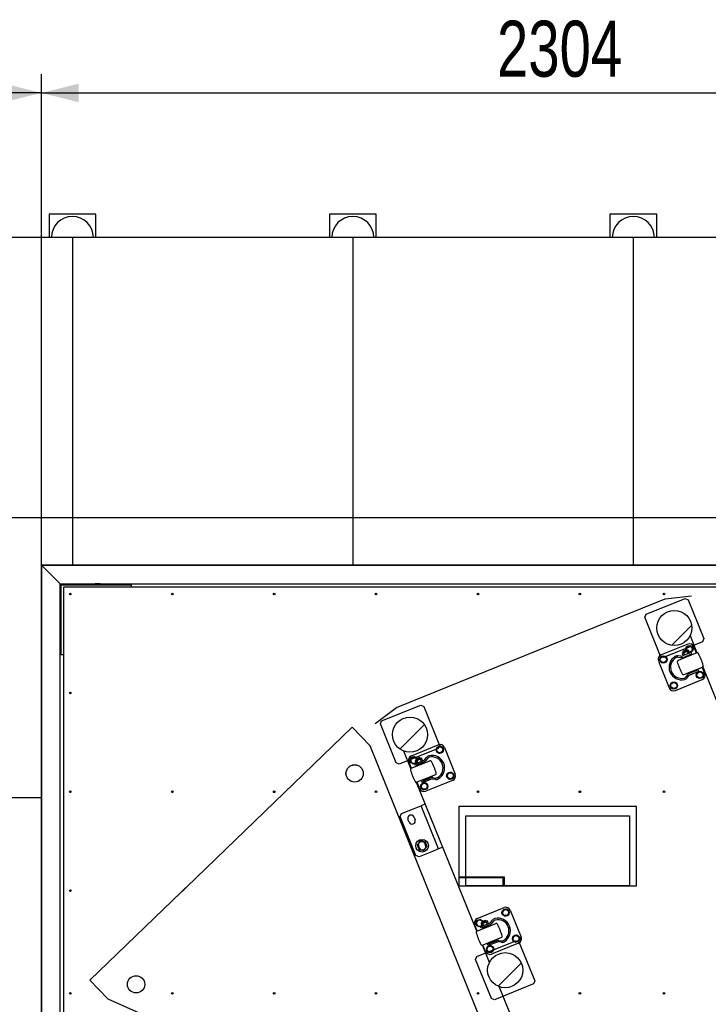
# Model space of a CAD drawing. Header units: millimetres. Extents: x 5 to 589, y 5 to 415.
# Tile 82 of 120: x 251 to 288, y 248 to 301. Entities that reach past the tile are written whole.
import ezdxf

# ---------------------------------------------------------------- set-up
doc = ezdxf.new("R2010")
doc.units = ezdxf.units.MM
doc.layers.add('COTES', color=1, linetype='Continuous')
doc.layers.add('TRAIT-FINS', color=9, linetype='Continuous')
doc.layers.add('TRAIT-FORT', color=4, linetype='Continuous', lineweight=25)
doc.styles.add('SLDTEXTSTYLE0', font='TXT', dxfattribs={"width": 0.75})
doc.dimstyles.new('SLDDIMSTYLE0', dxfattribs={"dimtxt": 3, "dimasz": 2, "dimexe": 0, "dimexo": 0.0625, "dimgap": 0.75, "dimtad": 1, "dimdec": 0, "dimlfac": 40, "dimrnd": 1e-09, "dimzin": 12, "dimdsep": 46, "dimtxsty": 'SLDTEXTSTYLE0', "dimsah": 1, "dimcen": 0.09, "dimadec": 0, "dimazin": 3, "dimtfac": 1, "dimtdec": 0, "dimtofl": 0, "dimtmove": 0, "dimatfit": 3, "dimfxl": 1, "dimfrac": 2, "dimtolj": 1, "dimtzin": 12, "dimarcsym": 0})
doc.dimstyles.new('SLDDIMSTYLE1', dxfattribs={"dimtxt": 3, "dimasz": 2, "dimexe": 0, "dimexo": 0.0625, "dimgap": 0.75, "dimtad": 1, "dimdec": 0, "dimlfac": 40, "dimrnd": 1e-09, "dimzin": 12, "dimdsep": 46, "dimtxsty": 'SLDTEXTSTYLE0', "dimsah": 1, "dimcen": 0.09, "dimadec": 0, "dimazin": 3, "dimtfac": 1, "dimtdec": 0, "dimtmove": 0, "dimatfit": 0, "dimfxl": 1, "dimfrac": 2, "dimtolj": 1, "dimtzin": 12, "dimarcsym": 0})

# ---------------------------------------------------------------- blocks, each defined once
blk = doc.blocks.new('_D_15')
at = {"layer": 'COTES', "color": 1, "transparency": 16777216}
for p, q in [((251.9, 272.942), (251.9, 298.215)), ((309.5, 272.942), (309.5, 298.215)), ((251.9, 297.215), (309.5, 297.215))]:
    blk.add_line(p, q, dxfattribs=at)
for points in [[(251.9, 297.215), (253.9, 296.715), (253.9, 297.715)], [(309.5, 297.215), (307.5, 297.715), (307.5, 296.715)]]:
    blk.add_solid(points, dxfattribs=at)
at = {"layer": 'COTES', "color": 1, "transparency": 16777216, "insert": (276.267, 301.083), "char_height": 3, "attachment_point": 1, "style": 'SLDTEXTSTYLE0'}
blk.add_mtext('2304', dxfattribs=at)
blk = doc.blocks.new('_D_16')
at = {"layer": 'COTES', "color": 1, "transparency": 16777216}
for p, q in [((238.557, 260.476), (238.557, 298.215)), ((251.9, 260.476), (251.9, 298.215)), ((251.9, 297.215), (238.557, 297.215))]:
    blk.add_line(p, q, dxfattribs=at)
for points in [[(238.557, 297.215), (240.557, 296.715), (240.557, 297.715)], [(251.9, 297.215), (249.9, 297.715), (249.9, 296.715)]]:
    blk.add_solid(points, dxfattribs=at)
at = {"layer": 'COTES', "color": 1, "transparency": 16777216, "insert": (241.904, 301.083), "char_height": 3, "attachment_point": 1, "style": 'SLDTEXTSTYLE0'}
blk.add_mtext('534', dxfattribs=at)

msp = doc.modelspace()

# ---------------------------------------------------------------- hatches: boundary and pattern name
at = {"layer": 'TRAIT-FINS'}
h = msp.add_hatch(dxfattribs=at)
h.set_pattern_fill('ANSI31', color=9, style=0)
edge = h.paths.add_edge_path(flags=0)
edge.add_arc((285.749, 268.58), 0.938, 0, 360)
h = msp.add_hatch(dxfattribs=at)
h.set_pattern_fill('ANSI31', color=9, style=0)
edge = h.paths.add_edge_path(flags=0)
edge.add_arc((271.61, 262.867), 0.938, 0, 360)
h = msp.add_hatch(dxfattribs=at)
h.set_pattern_fill('ANSI31', color=9, style=0)
edge = h.paths.add_edge_path(flags=0)
edge.add_arc((268.653, 260.788), 0.463, 0, 360)
h = msp.add_hatch(dxfattribs=at)
h.set_pattern_fill('ANSI31', color=9, style=0)
edge = h.paths.add_edge_path(flags=0)
edge.add_arc((276.704, 250.258), 0.938, 0, 360)
h = msp.add_hatch(dxfattribs=at)
h.set_pattern_fill('ANSI31', color=9, style=0)
edge = h.paths.add_edge_path(flags=0)
edge.add_arc((256.964, 249.5), 0.463, 0, 360)

# ---------------------------------------------------------------- linework, layer by layer
at = {"color": 7, "linetype": 'Continuous'}
for p, q in [((280.388, 268.166), (285.256, 270.133)), ((284.238, 269.318), (286.324, 270.16)), ((285.256, 270.133), (286.672, 270.301)), ((286.324, 270.16), (286.487, 270.091)), ((286.487, 270.091), (287.33, 268.005)), ((284.169, 269.155), (284.238, 269.318)), ((285.012, 267.069), (284.169, 269.155)), ((270.885, 264.327), (281.138, 268.469)), ((287.261, 267.842), (285.174, 267)), ((286.61, 268.119), (286.552, 268.095)), ((286.59, 268.166), (286.963, 267.243)), ((287.33, 268.005), (287.261, 267.842)), ((286.476, 267.714), (285.039, 267.134)), ((286.953, 267.24), (285.954, 266.836)), ((286.19, 267.226), (286.185, 267.238)), ((286.657, 267.267), (286.187, 267.077)), ((286.512, 267.357), (286.19, 267.226)), ((286.19, 267.226), (286.192, 267.2)), ((286.199, 267.271), (286.475, 267.382)), ((286.234, 267.314), (286.419, 267.389)), ((286.234, 267.314), (286.247, 267.347)), ((286.244, 267.289), (286.234, 267.314)), ((286.247, 267.347), (286.387, 267.403)), ((286.267, 267.298), (286.247, 267.347)), ((286.267, 267.231), (286.309, 267.127)), ((286.385, 267.403), (286.408, 267.566)), ((286.406, 267.354), (286.387, 267.403)), ((286.406, 267.354), (286.387, 267.403)), ((286.387, 267.403), (286.419, 267.389)), ((286.408, 267.566), (286.582, 267.636)), ((286.419, 267.389), (286.429, 267.364)), ((286.495, 267.201), (286.453, 267.306)), ((286.495, 267.201), (286.453, 267.306)), ((286.507, 267.368), (286.512, 267.357)), ((286.507, 267.368), (286.512, 267.357)), ((286.528, 267.336), (286.512, 267.357)), ((286.528, 267.336), (286.57, 267.232)), ((286.704, 267.335), (286.553, 267.274)), ((286.582, 267.636), (286.73, 267.52)), ((286.687, 267.193), (286.657, 267.267)), ((286.73, 267.52), (286.704, 267.335)), ((286.94, 267.234), (286.802, 267.576)), ((284.901, 266.808), (285.482, 265.371)), ((284.991, 266.818), (285.018, 267.004)), ((285.139, 266.702), (284.991, 266.818)), ((285.174, 267), (285.012, 267.069)), ((285.018, 267.004), (285.192, 267.074)), ((285.313, 266.773), (285.139, 266.702)), ((285.192, 267.074), (285.339, 266.958)), ((285.339, 266.958), (285.313, 266.773)), ((285.946, 267.008), (286.094, 266.988)), ((286.105, 267.067), (285.957, 267.088)), ((286.234, 267.096), (286.192, 267.2)), ((286.217, 267.003), (286.687, 267.193)), ((286.295, 267.006), (286.589, 267.125)), ((286.295, 267.006), (286.299, 267.016)), ((286.306, 266.978), (286.295, 267.006)), ((286.299, 267.016), (286.579, 267.129)), ((286.339, 267.052), (286.346, 267.035)), ((286.532, 267.11), (286.525, 267.127)), ((286.579, 267.129), (286.589, 267.125)), ((286.589, 267.125), (286.6, 267.097)), ((286.258, 266.082), (287.257, 266.486)), ((287.034, 266.335), (286.563, 266.145)), ((286.593, 266.071), (287.064, 266.261)), ((286.611, 266.225), (286.622, 266.197)), ((286.622, 266.197), (286.916, 266.316)), ((286.622, 266.197), (286.632, 266.193)), ((286.632, 266.193), (286.911, 266.306)), ((286.686, 266.195), (286.679, 266.212)), ((286.864, 266.287), (286.871, 266.27)), ((286.916, 266.316), (286.904, 266.344)), ((286.911, 266.306), (286.916, 266.316)), ((286.944, 265.989), (286.97, 266.175)), ((286.97, 266.175), (287.144, 266.245)), ((287.064, 266.261), (287.034, 266.335)), ((287.144, 266.245), (287.292, 266.13)), ((287.382, 266.139), (287.244, 266.481)), ((287.267, 266.491), (290.485, 258.527)), ((285.58, 265.613), (285.753, 265.683)), ((285.753, 265.683), (285.901, 265.568)), ((285.807, 265.233), (287.244, 265.814)), ((286.464, 266.07), (286.372, 265.953)), ((286.435, 265.904), (286.527, 266.021)), ((287.092, 265.873), (286.944, 265.989)), ((287.266, 265.944), (287.092, 265.873)), ((287.292, 266.13), (287.266, 265.944)), ((285.553, 265.427), (285.58, 265.613)), ((285.701, 265.312), (285.553, 265.427)), ((285.875, 265.382), (285.701, 265.312)), ((285.901, 265.568), (285.875, 265.382)), ((269.751, 263.464), (270.885, 264.327)), ((270.098, 263.605), (272.184, 264.448)), ((272.184, 264.448), (272.347, 264.379)), ((272.347, 264.379), (273.19, 262.292)), ((270.029, 263.442), (270.098, 263.605)), ((268.52, 263.265), (259.138, 254.205)), ((268.52, 263.265), (269.475, 262.276)), ((270.872, 261.356), (270.029, 263.442)), ((277.96, 241.276), (269.475, 262.276)), ((273.121, 262.13), (271.035, 261.287)), ((271.665, 261.062), (271.292, 261.985)), ((271.369, 261.961), (271.311, 261.938)), ((271.688, 261.739), (273.125, 262.32)), ((273.057, 262.171), (273.031, 261.985)), ((273.031, 261.985), (273.179, 261.87)), ((273.231, 262.242), (273.057, 262.171)), ((273.19, 262.292), (273.121, 262.13)), ((273.379, 262.126), (273.231, 262.242)), ((273.353, 261.94), (273.379, 262.126)), ((273.45, 262.182), (274.031, 260.745)), ((271.688, 261.072), (271.55, 261.414)), ((271.666, 261.609), (271.64, 261.424)), ((271.64, 261.424), (271.788, 261.308)), ((271.84, 261.68), (271.666, 261.609)), ((271.675, 261.067), (272.674, 261.471)), ((271.97, 261.578), (271.84, 261.68)), ((271.869, 261.292), (272.339, 261.482)), ((271.906, 261.469), (271.911, 261.457)), ((271.906, 261.469), (271.911, 261.457)), ((271.911, 261.457), (272.233, 261.588)), ((271.913, 261.431), (271.911, 261.457)), ((271.913, 261.431), (271.955, 261.327)), ((272.196, 261.613), (271.92, 261.502)), ((272.14, 261.62), (271.955, 261.545)), ((271.969, 261.578), (271.955, 261.545)), ((271.955, 261.545), (271.965, 261.52)), ((272.108, 261.634), (271.969, 261.578)), ((271.988, 261.529), (271.969, 261.578)), ((271.988, 261.529), (271.969, 261.578)), ((272.031, 261.358), (271.989, 261.462)), ((272.031, 261.358), (271.989, 261.462)), ((272.128, 261.585), (272.108, 261.634)), ((272.14, 261.62), (272.108, 261.634)), ((272.151, 261.595), (272.14, 261.62)), ((272.174, 261.537), (272.216, 261.433)), ((272.233, 261.588), (272.228, 261.599)), ((272.233, 261.588), (272.249, 261.567)), ((272.292, 261.463), (272.249, 261.567)), ((272.405, 261.532), (272.497, 261.649)), ((272.56, 261.6), (272.468, 261.483)), ((273.179, 261.87), (273.353, 261.94)), ((271.035, 261.287), (270.872, 261.356)), ((271.788, 261.308), (271.939, 261.369)), ((271.899, 261.218), (271.869, 261.292)), ((272.369, 261.408), (271.899, 261.218)), ((272.31, 261.356), (272.017, 261.237)), ((272.021, 261.247), (272.017, 261.237)), ((272.017, 261.237), (272.028, 261.209)), ((272.3, 261.36), (272.021, 261.247)), ((272.068, 261.266), (272.061, 261.283)), ((272.246, 261.358), (272.253, 261.341)), ((272.31, 261.356), (272.3, 261.36)), ((272.321, 261.328), (272.31, 261.356)), ((272.979, 260.717), (271.979, 260.314)), ((272.245, 260.36), (272.715, 260.55)), ((272.275, 260.286), (272.245, 260.36)), ((272.745, 260.476), (272.275, 260.286)), ((272.343, 260.428), (272.332, 260.456)), ((272.637, 260.547), (272.343, 260.428)), ((272.353, 260.424), (272.343, 260.428)), ((272.633, 260.537), (272.353, 260.424)), ((272.4, 260.443), (272.407, 260.426)), ((273.893, 260.419), (272.456, 259.839)), ((272.593, 260.501), (272.586, 260.518)), ((272.626, 260.575), (272.637, 260.547)), ((272.637, 260.547), (272.633, 260.537)), ((272.975, 260.465), (272.827, 260.486)), ((272.839, 260.565), (272.986, 260.545)), ((273.619, 260.78), (273.593, 260.595)), ((273.593, 260.595), (273.741, 260.479)), ((273.793, 260.851), (273.619, 260.78)), ((273.741, 260.479), (273.915, 260.549)), ((273.941, 260.735), (273.793, 260.851)), ((273.915, 260.549), (273.941, 260.735)), ((275.186, 252.346), (271.969, 260.31)), ((272.13, 259.977), (271.992, 260.319)), ((272.228, 260.219), (272.202, 260.033)), ((272.202, 260.033), (272.35, 259.917)), ((272.402, 260.289), (272.228, 260.219)), ((272.35, 259.917), (272.524, 259.987)), ((272.55, 260.173), (272.402, 260.289)), ((272.524, 259.987), (272.55, 260.173)), ((271.16, 258.641), (271.971, 258.969)), ((271.925, 258.95), (272.203, 259.063)), ((272.435, 259.156), (272.203, 259.063)), ((273.14, 256.745), (272.203, 259.063)), ((273.14, 256.745), (272.203, 259.063)), ((271.091, 258.478), (271.16, 258.641)), ((271.934, 256.392), (271.091, 258.478)), ((271.561, 258.183), (271.505, 258.322)), ((271.829, 258.453), (271.885, 258.314)), ((274.6, 254.767), (274.6, 258.517)), ((274.6, 258.517), (281.138, 258.517)), ((280.388, 258.517), (283.35, 258.517)), ((283.35, 258.517), (283.35, 254.767)), ((272.123, 256.792), (272.067, 256.931)), ((272.391, 257.062), (272.447, 256.923)), ((273.14, 256.745), (272.861, 256.632)), ((273.371, 256.838), (273.14, 256.745)), ((272.097, 256.323), (271.934, 256.392)), ((272.908, 256.651), (272.097, 256.323)), ((259.888, 254.929), (254.493, 249.72)), ((281.138, 254.767), (274.6, 254.767)), ((283.35, 254.767), (280.388, 254.767)), ((275.209, 253.024), (276.646, 253.605)), ((276.752, 253.526), (276.578, 253.456)), ((276.9, 253.41), (276.752, 253.526)), ((276.578, 253.456), (276.552, 253.27)), ((276.552, 253.27), (276.7, 253.154)), ((276.7, 253.154), (276.874, 253.225)), ((276.874, 253.225), (276.9, 253.41)), ((276.972, 253.466), (277.552, 252.029)), ((275.209, 252.357), (275.071, 252.698)), ((275.187, 252.894), (275.161, 252.708)), ((275.161, 252.708), (275.309, 252.592)), ((275.361, 252.964), (275.187, 252.894)), ((275.196, 252.351), (276.196, 252.755)), ((275.309, 252.592), (275.46, 252.653)), ((275.491, 252.863), (275.361, 252.964)), ((275.39, 252.577), (275.86, 252.766)), ((275.42, 252.502), (275.39, 252.577)), ((275.89, 252.692), (275.42, 252.502)), ((275.428, 252.754), (275.432, 252.742)), ((275.428, 252.754), (275.432, 252.742)), ((275.432, 252.742), (275.754, 252.872)), ((275.435, 252.716), (275.432, 252.742)), ((275.435, 252.716), (275.477, 252.612)), ((275.717, 252.898), (275.441, 252.786)), ((275.662, 252.905), (275.476, 252.83)), ((275.49, 252.862), (275.476, 252.83)), ((275.476, 252.83), (275.487, 252.804)), ((275.629, 252.918), (275.49, 252.862)), ((275.51, 252.814), (275.49, 252.862)), ((275.51, 252.814), (275.49, 252.862)), ((275.552, 252.642), (275.51, 252.746)), ((275.552, 252.642), (275.51, 252.746)), ((275.831, 252.64), (275.538, 252.522)), ((275.542, 252.531), (275.538, 252.522)), ((275.538, 252.522), (275.549, 252.494)), ((275.822, 252.644), (275.542, 252.531)), ((275.589, 252.551), (275.582, 252.568)), ((275.649, 252.87), (275.629, 252.918)), ((275.662, 252.905), (275.629, 252.918)), ((275.672, 252.879), (275.662, 252.905)), ((275.695, 252.821), (275.738, 252.717)), ((275.754, 252.872), (275.75, 252.884)), ((275.754, 252.872), (275.771, 252.852)), ((275.768, 252.643), (275.775, 252.625)), ((275.813, 252.747), (275.771, 252.852)), ((275.831, 252.64), (275.822, 252.644)), ((275.843, 252.613), (275.831, 252.64)), ((275.926, 252.816), (276.018, 252.934)), ((276.081, 252.885), (275.989, 252.767)), ((276.5, 252.002), (275.501, 251.598)), ((277.14, 252.065), (277.114, 251.879)), ((277.314, 252.135), (277.14, 252.065)), ((277.462, 252.02), (277.314, 252.135)), ((277.436, 251.834), (277.462, 252.02)), ((275.193, 250.995), (277.279, 251.838)), ((275.863, 250.671), (275.49, 251.595)), ((275.652, 251.261), (275.513, 251.603)), ((275.749, 251.503), (275.723, 251.317)), ((275.923, 251.573), (275.749, 251.503)), ((275.766, 251.645), (276.237, 251.835)), ((275.796, 251.571), (275.766, 251.645)), ((276.267, 251.76), (275.796, 251.571)), ((275.865, 251.713), (275.853, 251.741)), ((276.158, 251.831), (275.865, 251.713)), ((275.874, 251.709), (275.865, 251.713)), ((276.154, 251.822), (275.874, 251.709)), ((275.922, 251.728), (275.929, 251.71)), ((276.071, 251.458), (275.923, 251.573)), ((277.414, 251.704), (275.977, 251.123)), ((276.045, 251.272), (276.071, 251.458)), ((276.114, 251.785), (276.107, 251.803)), ((276.147, 251.859), (276.158, 251.831)), ((276.158, 251.831), (276.154, 251.822)), ((276.496, 251.75), (276.349, 251.771)), ((276.36, 251.85), (276.508, 251.829)), ((277.114, 251.879), (277.262, 251.764)), ((277.262, 251.764), (277.436, 251.834)), ((277.279, 251.838), (277.442, 251.769)), ((277.442, 251.769), (278.285, 249.683)), ((275.124, 250.832), (275.193, 250.995)), ((275.723, 251.317), (275.871, 251.202)), ((275.871, 251.202), (276.045, 251.272)), ((275.967, 248.746), (275.124, 250.832)), ((254.493, 249.72), (255.448, 248.73)), ((278.216, 249.52), (276.129, 248.677)), ((281.051, 237.831), (276.387, 249.376)), ((278.285, 249.683), (278.216, 249.52)), ((255.448, 248.73), (259.888, 246.754)), ((276.129, 248.677), (275.967, 248.746))]:
    msp.add_line(p, q, dxfattribs=at)
for centre, radius in [((285.749, 268.58), 0.938), ((286.556, 267.45), 0.194), ((285.165, 266.888), 0.194), ((285.165, 266.888), 0.163), ((287.118, 266.059), 0.194), ((287.118, 266.059), 0.163), ((285.727, 265.497), 0.194), ((285.727, 265.497), 0.162), ((271.61, 262.867), 0.938), ((273.205, 262.056), 0.194), ((273.205, 262.056), 0.163), ((271.814, 261.494), 0.194), ((268.653, 260.788), 0.462), ((273.767, 260.665), 0.194), ((273.767, 260.665), 0.163), ((272.376, 260.103), 0.194), ((272.376, 260.103), 0.163), ((276.726, 253.34), 0.194), ((276.726, 253.34), 0.163), ((275.335, 252.778), 0.194), ((277.288, 251.949), 0.194), ((277.288, 251.949), 0.163), ((275.897, 251.387), 0.194), ((275.897, 251.387), 0.162), ((276.704, 250.258), 0.938), ((256.964, 249.5), 0.462)]:
    msp.add_circle(centre, radius, dxfattribs=at)
for centre, radius, start, end in [((286.208, 267.247), 0.025, 112, 202), ((286.237, 267.197), 0.0455, 48.785, 175.215), ((286.43, 267.094), 0.212, 83.9269, 140.0731), ((286.556, 267.45), 0.162, 266.971, 199.4349), ((286.498, 267.302), 0.0455, 48.7715, 175.2285), ((286.484, 267.359), 0.025, 22, 112), ((286.484, 267.359), 0.025, 22, 112), ((286.57, 267.483), 0.25, 22, 112), ((286.981, 267.17), 0.075, 25.8566, 112), ((285.133, 266.902), 0.25, 112, 202), ((286.142, 266.474), 0.675, 120.0994, 283.9006), ((286.142, 266.474), 0.595, 120.0996, 283.9004), ((285.924, 266.85), 0.24, 81.9994, 120.1002), ((285.924, 266.85), 0.16, 81.9986, 120.101), ((285.982, 266.766), 0.075, 111.996, 198.1474), ((290.662, 268.3), 5, 198.1434, 205.8566), ((290.662, 268.3), 5, 198.1434, 205.8566), ((286.127, 267.225), 0.24, 262, 292), ((286.127, 267.225), 0.16, 262, 292), ((282.549, 265.022), 5, 18.1434, 25.8566), ((287.229, 266.556), 0.075, 291.996, 18.1475), ((286.23, 266.152), 0.075, 205.8525, 292.004), ((286.246, 266.051), 0.16, 283.899, 322.0014), ((286.246, 266.051), 0.24, 283.9004, 322), ((286.653, 265.923), 0.24, 112, 142), ((286.653, 265.923), 0.16, 112, 142), ((287.151, 266.045), 0.25, 292, 22), ((285.714, 265.465), 0.25, 202, 292), ((273.219, 262.088), 0.25, 22, 112), ((271.781, 261.508), 0.25, 112, 202), ((271.814, 261.494), 0.163, 24.5651, 317.029), ((271.929, 261.478), 0.025, 112, 202), ((271.929, 261.478), 0.025, 112, 202), ((271.959, 261.428), 0.0455, 48.7715, 175.2285), ((272.152, 261.326), 0.212, 83.9269, 140.0731), ((272.219, 261.533), 0.0455, 48.785, 175.215), ((272.205, 261.59), 0.025, 22, 112), ((272.279, 261.63), 0.16, 292, 322), ((272.279, 261.63), 0.16, 292, 322), ((272.279, 261.63), 0.24, 292, 322), ((272.279, 261.63), 0.24, 292, 322), ((272.686, 261.502), 0.24, 103.8998, 142.0006), ((272.686, 261.502), 0.16, 103.899, 142.0014), ((272.79, 261.079), 0.675, 300.0996, 103.9004), ((272.79, 261.079), 0.675, 300.0996, 103.9004), ((272.79, 261.079), 0.595, 300.0996, 103.9004), ((272.79, 261.079), 0.595, 300.0996, 103.9004), ((272.702, 261.401), 0.075, 25.8526, 112.004), ((268.27, 259.253), 5, 18.1434, 25.8566), ((268.27, 259.253), 5, 18.1434, 25.8566), ((271.703, 260.997), 0.075, 112, 198.1434), ((276.383, 262.531), 5, 198.1434, 205.8566), ((272.805, 260.328), 0.24, 82, 112), ((272.805, 260.328), 0.16, 82, 112), ((273.009, 260.703), 0.24, 261.9994, 300.1002), ((272.95, 260.787), 0.075, 292, 18.1435), ((272.95, 260.787), 0.075, 292, 18.1435), ((273.009, 260.703), 0.16, 261.9986, 300.101), ((273.799, 260.651), 0.25, 292, 22), ((273.799, 260.651), 0.25, 292, 22), ((271.951, 260.383), 0.075, 205.8525, 292.004), ((272.362, 260.07), 0.25, 202, 292), ((271.667, 258.388), 0.175, 22, 202), ((271.723, 258.248), 0.175, 202, 22), ((272.229, 256.997), 0.175, 22, 202), ((272.285, 256.858), 0.175, 202, 22), ((276.74, 253.373), 0.25, 22, 112), ((275.303, 252.792), 0.25, 112, 202), ((276.207, 252.786), 0.24, 103.8998, 142.0006), ((276.312, 252.364), 0.675, 300.0996, 103.9004), ((276.312, 252.364), 0.675, 300.0996, 103.9004), ((275.335, 252.778), 0.162, 24.5651, 317.029), ((275.451, 252.763), 0.025, 112, 202), ((275.451, 252.763), 0.025, 112, 202), ((275.48, 252.712), 0.0455, 48.7715, 175.2285), ((275.673, 252.61), 0.212, 83.9269, 140.0731), ((275.741, 252.818), 0.0455, 48.785, 175.215), ((275.727, 252.874), 0.025, 22, 112), ((275.8, 252.915), 0.16, 292, 322), ((275.8, 252.915), 0.16, 292, 322), ((275.8, 252.915), 0.24, 292, 322), ((275.8, 252.915), 0.24, 292, 322), ((276.207, 252.786), 0.16, 103.899, 142.0014), ((276.312, 252.364), 0.595, 300.0996, 103.9004), ((276.312, 252.364), 0.595, 300.0996, 103.9004), ((276.224, 252.686), 0.075, 25.8526, 112.004), ((271.792, 250.538), 5, 18.1434, 25.8566), ((271.792, 250.538), 5, 18.1434, 25.8566), ((275.224, 252.282), 0.075, 112, 198.1434), ((279.904, 253.815), 5, 198.1434, 205.8566), ((276.472, 252.071), 0.075, 292, 18.1435), ((276.472, 252.071), 0.075, 292, 18.1435), ((277.321, 251.936), 0.25, 292, 22), ((277.321, 251.936), 0.25, 292, 22), ((275.473, 251.668), 0.075, 205.8525, 292.004), ((276.326, 251.612), 0.24, 82, 112), ((276.326, 251.612), 0.16, 82, 112), ((276.53, 251.987), 0.24, 261.9994, 300.1002), ((276.53, 251.987), 0.16, 261.9986, 300.101), ((275.883, 251.355), 0.25, 202, 292)]:
    msp.add_arc(centre, radius, start, end, dxfattribs=at)
at = {"layer": 'TRAIT-FORT', "color": 4, "linetype": 'Continuous', "lineweight": 25}
for p, q in [((252.307, 290.726), (252.307, 289.476)), ((254.807, 290.726), (252.307, 290.726)), ((254.807, 289.476), (254.807, 290.726)), ((269.807, 290.726), (267.307, 290.726)), ((267.307, 290.726), (267.307, 289.476)), ((269.807, 289.476), (269.807, 290.726)), ((282.307, 290.726), (282.307, 289.476)), ((284.807, 290.726), (282.307, 290.726)), ((284.807, 289.476), (284.807, 290.726)), ((253.557, 289.476), (238.557, 289.476)), ((268.557, 289.476), (253.557, 289.476)), ((253.557, 289.476), (253.557, 274.476)), ((283.557, 289.476), (268.557, 289.476)), ((268.557, 289.476), (268.557, 274.476)), ((283.557, 289.476), (283.557, 274.476)), ((298.557, 289.476), (283.557, 289.476)), ((253.557, 274.476), (238.557, 274.476)), ((268.557, 274.476), (253.557, 274.476)), ((253.557, 274.476), (253.557, 271.942)), ((268.557, 274.476), (268.557, 271.942)), ((283.557, 274.476), (268.557, 274.476)), ((283.557, 274.476), (283.557, 271.942)), ((298.557, 274.476), (283.557, 274.476)), ((251.9, 271.942), (252.9, 270.942)), ((251.9, 246.692), (251.9, 271.942)), ((251.9, 271.942), (309.5, 271.942)), ((251.9, 271.942), (251.9, 259.476)), ((253.557, 271.942), (251.9, 271.942)), ((268.557, 271.942), (253.557, 271.942)), ((283.557, 271.942), (268.557, 271.942)), ((298.557, 271.942), (283.557, 271.942)), ((252.9, 246.692), (252.9, 270.942)), ((252.9, 270.942), (308.5, 270.942)), ((254.156, 270.942), (254.156, 270.892)), ((254.731, 270.913), (254.731, 270.907)), ((254.731, 270.907), (254.732, 270.892)), ((254.773, 270.934), (254.769, 270.942)), ((255.04, 270.942), (255.033, 270.93)), ((255.08, 270.892), (255.081, 270.907)), ((255.081, 270.907), (255.081, 270.913)), ((255.656, 270.892), (255.656, 270.942)), ((252.95, 267.142), (252.95, 270.892)), ((252.95, 270.892), (256.7, 270.892)), ((308.325, 270.767), (253.075, 270.767)), ((253.075, 270.767), (253.075, 238.267)), ((256.7, 270.892), (256.7, 270.767)), ((253.075, 267.142), (252.95, 267.142)), ((251.9, 259.476), (238.557, 259.476)), ((251.9, 259.476), (251.9, 244.476)), ((283.725, 259.017), (274.225, 259.017)), ((274.225, 259.017), (274.225, 254.767)), ((283.725, 254.767), (283.725, 259.017)), ((274.225, 255.26), (276.645, 255.26)), ((276.595, 255.21), (274.225, 255.21)), ((276.595, 254.767), (276.595, 255.21)), ((276.645, 255.26), (276.645, 254.767)), ((274.225, 254.767), (283.725, 254.767))]:
    msp.add_line(p, q, dxfattribs=at)
for centre, radius in [((253.45, 270.392), 0.0425), ((258.9, 270.392), 0.0425), ((264.35, 270.392), 0.0425), ((269.8, 270.392), 0.0425), ((275.25, 270.392), 0.0425), ((280.7, 270.392), 0.0425), ((285.2, 270.392), 0.0425), ((285.749, 268.58), 0.938), ((253.45, 265.1), 0.0425), ((271.61, 262.867), 0.938), ((268.653, 260.788), 0.463), ((253.45, 259.808), 0.0425), ((258.9, 259.808), 0.0425), ((264.35, 259.808), 0.0425), ((269.8, 259.808), 0.0425), ((275.25, 259.808), 0.0425), ((280.7, 259.808), 0.0425), ((285.2, 259.808), 0.0425), ((272.259, 256.921), 0.338), ((253.45, 254.517), 0.0425), ((276.704, 250.258), 0.938), ((256.964, 249.5), 0.463), ((253.45, 249.017), 0.0425), ((258.9, 249.017), 0.0425), ((264.35, 249.017), 0.0425), ((269.8, 249.017), 0.0425), ((275.25, 249.017), 0.0425), ((280.7, 249.017), 0.0425), ((285.2, 249.017), 0.0425)]:
    msp.add_circle(centre, radius, dxfattribs=at)
for centre, radius, start, end in [((253.557, 289.476), 1.125, 0, 180), ((268.557, 289.476), 1.125, 0, 180), ((283.557, 289.476), 1.125, 0, 180), ((254.906, 271.157), 0.3, 225.8074, 242.088), ((254.906, 271.157), 0.225, 252.9406, 269.2497), ((254.906, 271.157), 0.225, 269.2497, 287.0594), ((254.906, 271.157), 0.3, 297.912, 314.1926), ((272.259, 256.921), 0.225, 142.8132, 202.8132), ((272.259, 256.921), 0.225, 202.8132, 262.8132), ((272.259, 256.921), 0.225, 82.8132, 142.8132), ((272.259, 256.921), 0.225, 262.8132, 322.8132), ((272.259, 256.921), 0.225, 22.8132, 82.8132), ((272.259, 256.921), 0.225, 322.8132, 22.8132)]:
    msp.add_arc(centre, radius, start, end, dxfattribs=at)
for points, knots in [([(254.903, 270.932), (254.885, 270.932), (254.848, 270.933), (254.805, 270.933), (254.78, 270.934), (254.773, 270.934)], [0, 0, 0, 0, 0.413688, 0.838028, 1, 1, 1, 1]), ([(255.033, 270.93), (255.012, 270.93), (254.97, 270.931), (254.926, 270.932), (254.903, 270.932)], [0, 0, 0, 0, 0.493244, 1, 1, 1, 1]), ([(272.001, 256.953), (272.008, 256.962), (272.021, 256.978), (272.04, 257.004), (272.06, 257.03), (272.073, 257.048), (272.08, 257.057)], [0, 0, 0, 0, 0.247269, 0.495363, 0.746874, 1, 1, 1, 1]), ([(272.001, 256.953), (272.006, 256.944), (272.014, 256.924), (272.026, 256.895), (272.039, 256.864), (272.048, 256.844), (272.052, 256.834)], [0, 0, 0, 0, 0.247269, 0.495363, 0.746874, 1, 1, 1, 1]), ([(272.052, 256.834), (272.053, 256.831), (272.058, 256.819), (272.067, 256.797), (272.083, 256.76), (272.094, 256.732), (272.102, 256.714)], [0, 0, 0, 0, 0.070068, 0.299868, 0.530929, 1, 1, 1, 1]), ([(272.08, 257.057), (272.082, 257.059), (272.09, 257.07), (272.104, 257.088), (272.128, 257.121), (272.146, 257.144), (272.159, 257.16)], [0, 0, 0, 0, 0.070068, 0.299868, 0.530929, 1, 1, 1, 1]), ([(272.102, 256.714), (272.11, 256.713), (272.127, 256.711), (272.152, 256.707), (272.178, 256.704), (272.205, 256.701), (272.222, 256.699), (272.231, 256.698)], [0, 0, 0, 0, 0.1947331, 0.3943865, 0.5945898, 0.7968571, 1, 1, 1, 1]), ([(272.159, 257.16), (272.167, 257.159), (272.183, 257.157), (272.209, 257.154), (272.235, 257.151), (272.261, 257.147), (272.279, 257.145), (272.287, 257.144)], [0, 0, 0, 0, 0.194733, 0.394387, 0.59459, 0.796857, 1, 1, 1, 1]), ([(272.231, 256.698), (272.241, 256.696), (272.259, 256.694), (272.285, 256.691), (272.31, 256.688), (272.335, 256.684), (272.352, 256.682), (272.36, 256.681)], [0, 0, 0, 0, 0.219086, 0.412836, 0.607273, 0.803423, 1, 1, 1, 1]), ([(272.287, 257.144), (272.297, 257.143), (272.315, 257.141), (272.341, 257.137), (272.366, 257.134), (272.391, 257.131), (272.408, 257.129), (272.416, 257.128)], [0, 0, 0, 0, 0.219086, 0.412836, 0.607273, 0.803423, 1, 1, 1, 1]), ([(272.36, 256.681), (272.366, 256.69), (272.379, 256.706), (272.398, 256.732), (272.418, 256.758), (272.432, 256.776), (272.438, 256.785)], [0, 0, 0, 0, 0.247269, 0.495363, 0.746874, 1, 1, 1, 1]), ([(272.416, 257.128), (272.42, 257.118), (272.428, 257.099), (272.441, 257.069), (272.454, 257.039), (272.462, 257.018), (272.467, 257.008)], [0, 0, 0, 0, 0.247269, 0.495363, 0.746874, 1, 1, 1, 1]), ([(272.438, 256.785), (272.44, 256.787), (272.448, 256.798), (272.462, 256.816), (272.487, 256.849), (272.505, 256.872), (272.517, 256.888)], [0, 0, 0, 0, 0.070068, 0.299868, 0.530929, 1, 1, 1, 1]), ([(272.467, 257.008), (272.468, 257.005), (272.473, 256.993), (272.482, 256.972), (272.494, 256.944), (272.505, 256.916), (272.513, 256.897), (272.517, 256.888)], [0, 0, 0, 0, 0.070056, 0.299813, 0.530831, 0.765026, 1, 1, 1, 1])]:
    msp.add_open_spline(points, degree=3, knots=knots, dxfattribs=at)

# ---------------------------------------------------------------- dimensions: what is measured, and where the dimension line sits
at = {"layer": 'COTES', "color": 1}
for base, p1, p2, dimstyle, picture, middle in [((238.557, 297.215), (251.9, 259.476), (238.557, 259.476), 'SLDDIMSTYLE1', '_D_16', (245.229, 297.215)), ((309.5, 297.215), (251.9, 271.942), (309.5, 271.942), 'SLDDIMSTYLE0', '_D_15', (280.7, 297.215))]:
    dim = msp.add_linear_dim(base=base, p1=p1, p2=p2, dimstyle=dimstyle, dxfattribs=at)
    dim.commit()
    dim.dimension.update_dxf_attribs({"geometry": picture, "text_midpoint": middle, "dimtype": 160})

doc.saveas('drawing.dxf')
